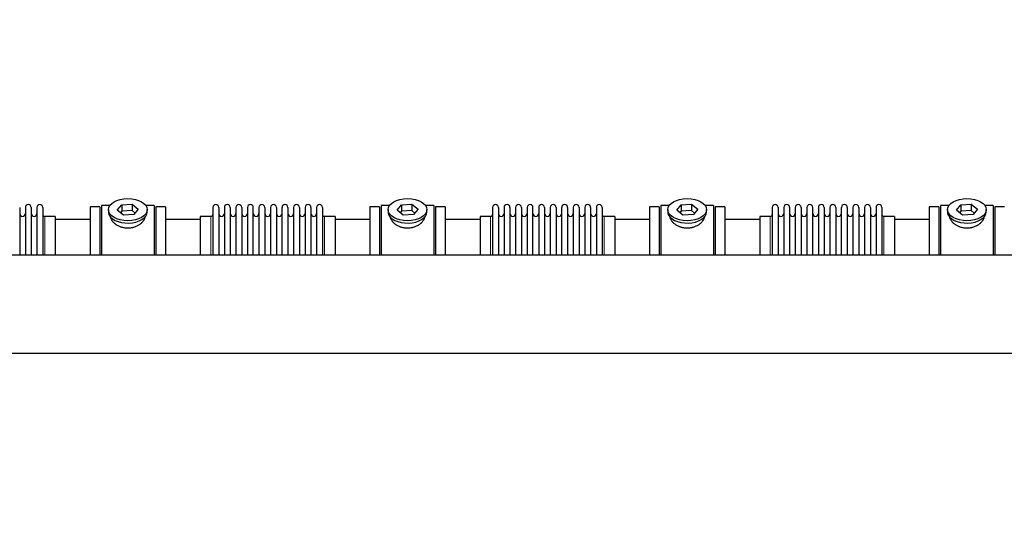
# Model space of a CAD drawing. Header units: inches. Extents: x 0 to 29700, y -16 to 21000.
# Tile 229 of 235: x 24940 to 26664, y 16731 to 17642. Entities that reach past the tile are written whole.
import ezdxf

# ---------------------------------------------------------------- set-up
doc = ezdxf.new("R2010")
doc.units = ezdxf.units.IN
doc.layers.add('1', color=7, linetype='Continuous', true_color=0xffffff)
doc.layers.add('254', color=7, linetype='Continuous', true_color=0xffffff)
doc.styles.add('latin_extended', font='simplex.shx')
doc.dimstyles.get("Standard").update_dxf_attribs({"dimtxt": 0.18, "dimasz": 0.18, "dimexe": 0.18, "dimexo": 0.0625, "dimgap": 0.09, "dimtad": 0, "dimtih": 1, "dimtoh": 1, "dimdec": 4, "dimzin": 0, "dimdsep": 46, "dimtxsty": 'Standard', "dimcen": 0.09, "dimadec": 0, "dimazin": 0, "dimtfac": 1, "dimtdec": 4, "dimtofl": 0, "dimtmove": 0, "dimatfit": 3, "dimfxl": 1, "dimtolj": 1, "dimtzin": 0, "dimarcsym": 0})

# ---------------------------------------------------------------- blocks, each defined once
blk = doc.blocks.new('_U6')
at = {"layer": '254', "color": 3, "linetype": 'Continuous', "lineweight": 13, "transparency": 16777216}
for p, q in [((17834.9, 15248.6), (17834.9, 18496.2)), ((28938.9, 16821), (28938.9, 18496.2)), ((18009.9, 18446.2), (28763.9, 18446.2))]:
    blk.add_line(p, q, dxfattribs=at)
at = {"layer": '254', "color": 3, "transparency": 16777216}
for points in [[(18009.9, 18475.4), (18009.9, 18417.1), (17834.9, 18446.2)], [(28763.9, 18417.1), (28763.9, 18475.4), (28938.9, 18446.2)]]:
    blk.add_solid(points, dxfattribs=at)
at = {"layer": 'Defpoints', "color": 0, "transparency": 16777216}
for p in [(28938.9, 18446.2), (28938.9, 16771), (17834.9, 15198.6)]:
    blk.add_point(p, dxfattribs=at)
at = {"layer": '254', "color": 2, "lineweight": 13, "transparency": 16777216, "insert": (23053.6, 18708.7), "char_height": 175, "attachment_point": 1, "style": 'latin_extended'}
blk.add_mtext('\\A1;\\C2;~11m', dxfattribs=at)

msp = doc.modelspace()

# ---------------------------------------------------------------- linework, layer by layer
at = {"layer": '1', "color": 2, "linetype": 'Continuous', "lineweight": 25}
for p, q in [((25118.212, 17317.307), (25136.603, 17318.317)), ((25136.603, 17318.317), (25136.603, 17306.849)), ((25136.603, 17318.317), (25147.323, 17309.686)), ((25608.212, 17317.307), (25626.603, 17318.317)), ((25626.603, 17318.317), (25626.603, 17306.849)), ((25626.603, 17318.317), (25637.323, 17309.686)), ((26098.212, 17317.307), (26116.603, 17318.317)), ((26116.603, 17318.317), (26116.603, 17306.849)), ((26116.603, 17318.317), (26127.323, 17309.686)), ((26588.212, 17317.307), (26606.603, 17318.317)), ((26606.603, 17318.317), (26606.603, 17306.849)), ((26606.603, 17318.317), (26617.323, 17309.686)), ((24939.532, 17312.507), (24939.532, 17229.628)), ((24949.532, 17312.507), (24949.532, 17229.628)), ((24959.732, 17312.507), (24959.732, 17229.628)), ((24969.732, 17312.507), (24969.732, 17229.628)), ((24979.932, 17312.507), (24979.932, 17229.628)), ((25079.932, 17313.607), (25062.932, 17313.607)), ((25062.932, 17313.607), (25062.932, 17229.627)), ((25079.932, 17313.607), (25079.932, 17229.627)), ((25097.152, 17315.607), (25082.932, 17315.607)), ((25082.932, 17315.607), (25082.932, 17229.631)), ((25094.932, 17308.677), (25094.932, 17304.581)), ((25110.541, 17307.667), (25118.212, 17317.307)), ((25121.26, 17299.036), (25110.541, 17307.667)), ((25118.212, 17305.839), (25116.103, 17303.189)), ((25118.212, 17317.307), (25118.212, 17305.839)), ((25136.603, 17306.849), (25118.212, 17305.839)), ((25141.761, 17302.696), (25136.603, 17306.849)), ((25147.323, 17309.686), (25139.651, 17300.046)), ((25174.932, 17315.607), (25160.712, 17315.607)), ((25162.932, 17304.581), (25162.932, 17308.677)), ((25162.932, 17304.581), (25162.932, 17304.582)), ((25174.932, 17315.607), (25174.932, 17229.631)), ((25194.932, 17313.607), (25177.932, 17313.607)), ((25177.932, 17313.607), (25177.932, 17229.627)), ((25194.932, 17313.607), (25194.932, 17229.627)), ((25277.932, 17312.507), (25277.932, 17229.618)), ((25288.132, 17312.507), (25288.132, 17229.618)), ((25298.132, 17312.507), (25298.132, 17229.618)), ((25308.332, 17312.507), (25308.332, 17229.618)), ((25318.332, 17312.507), (25318.332, 17229.618)), ((25328.532, 17312.507), (25328.532, 17229.618)), ((25338.532, 17312.507), (25338.532, 17229.618)), ((25348.732, 17229.618), (25348.732, 17312.507)), ((25358.732, 17312.507), (25358.732, 17229.618)), ((25368.932, 17312.507), (25368.932, 17229.618)), ((25378.932, 17312.507), (25378.932, 17229.628)), ((25389.132, 17312.507), (25389.132, 17229.628)), ((25399.132, 17229.628), (25399.132, 17312.507)), ((25409.332, 17312.507), (25409.332, 17229.628)), ((25419.332, 17312.507), (25419.332, 17229.628)), ((25429.532, 17312.507), (25429.532, 17229.628)), ((25439.532, 17312.507), (25439.532, 17229.628)), ((25449.732, 17312.507), (25449.732, 17229.628)), ((25459.732, 17312.507), (25459.732, 17229.628)), ((25469.932, 17312.507), (25469.932, 17229.628)), ((25569.932, 17313.607), (25552.932, 17313.607)), ((25552.932, 17313.607), (25552.932, 17229.627)), ((25569.932, 17313.607), (25569.932, 17229.627)), ((25587.152, 17315.607), (25572.932, 17315.607)), ((25572.932, 17315.607), (25572.932, 17229.631)), ((25584.932, 17308.677), (25584.932, 17304.581)), ((25600.541, 17307.667), (25608.212, 17317.307)), ((25611.26, 17299.036), (25600.541, 17307.667)), ((25608.212, 17305.839), (25606.103, 17303.189)), ((25608.212, 17317.307), (25608.212, 17305.839)), ((25626.603, 17306.849), (25608.212, 17305.839)), ((25631.761, 17302.696), (25626.603, 17306.849)), ((25637.323, 17309.686), (25629.651, 17300.046)), ((25664.932, 17315.607), (25650.712, 17315.607)), ((25652.932, 17304.581), (25652.932, 17308.677)), ((25652.932, 17304.581), (25652.932, 17304.582)), ((25664.932, 17315.607), (25664.932, 17229.631)), ((25684.932, 17313.607), (25667.932, 17313.607)), ((25667.932, 17313.607), (25667.932, 17229.627)), ((25684.932, 17313.607), (25684.932, 17229.627)), ((25767.932, 17312.507), (25767.932, 17229.618)), ((25778.132, 17312.507), (25778.132, 17229.618)), ((25788.132, 17312.507), (25788.132, 17229.618)), ((25798.332, 17312.507), (25798.332, 17229.618)), ((25808.332, 17312.507), (25808.332, 17229.618)), ((25818.532, 17312.507), (25818.532, 17229.618)), ((25828.532, 17312.507), (25828.532, 17229.618)), ((25838.732, 17229.618), (25838.732, 17312.507)), ((25848.732, 17312.507), (25848.732, 17229.618)), ((25858.932, 17312.507), (25858.932, 17229.618)), ((25868.932, 17312.507), (25868.932, 17229.628)), ((25879.132, 17312.507), (25879.132, 17229.628)), ((25889.132, 17229.628), (25889.132, 17312.507)), ((25899.332, 17312.507), (25899.332, 17229.628)), ((25909.332, 17312.507), (25909.332, 17229.628)), ((25919.532, 17312.507), (25919.532, 17229.628)), ((25929.532, 17312.507), (25929.532, 17229.628)), ((25939.732, 17312.507), (25939.732, 17229.628)), ((25949.732, 17312.507), (25949.732, 17229.628)), ((25959.932, 17312.507), (25959.932, 17229.628)), ((26059.932, 17313.607), (26042.932, 17313.607)), ((26042.932, 17313.607), (26042.932, 17229.627)), ((26059.932, 17313.607), (26059.932, 17229.627)), ((26077.152, 17315.607), (26062.932, 17315.607)), ((26062.932, 17315.607), (26062.932, 17229.631)), ((26074.932, 17308.677), (26074.932, 17304.581)), ((26090.541, 17307.667), (26098.212, 17317.307)), ((26101.26, 17299.036), (26090.541, 17307.667)), ((26098.212, 17305.839), (26096.103, 17303.189)), ((26098.212, 17317.307), (26098.212, 17305.839)), ((26116.603, 17306.849), (26098.212, 17305.839)), ((26121.761, 17302.696), (26116.603, 17306.849)), ((26127.323, 17309.686), (26119.651, 17300.046)), ((26154.932, 17315.607), (26140.712, 17315.607)), ((26142.932, 17304.581), (26142.932, 17308.677)), ((26142.932, 17304.581), (26142.932, 17304.582)), ((26154.932, 17315.607), (26154.932, 17229.631)), ((26174.932, 17313.607), (26157.932, 17313.607)), ((26157.932, 17313.607), (26157.932, 17229.627)), ((26174.932, 17313.607), (26174.932, 17229.627)), ((26257.932, 17312.507), (26257.932, 17229.618)), ((26268.132, 17312.507), (26268.132, 17229.618)), ((26278.132, 17312.507), (26278.132, 17229.618)), ((26288.332, 17312.507), (26288.332, 17229.618)), ((26298.332, 17312.507), (26298.332, 17229.618)), ((26308.532, 17312.507), (26308.532, 17229.618)), ((26318.532, 17312.507), (26318.532, 17229.618)), ((26328.732, 17229.618), (26328.732, 17312.507)), ((26338.732, 17312.507), (26338.732, 17229.618)), ((26348.932, 17312.507), (26348.932, 17229.618)), ((26358.932, 17312.507), (26358.932, 17229.628)), ((26369.132, 17312.507), (26369.132, 17229.628)), ((26379.132, 17229.628), (26379.132, 17312.507)), ((26389.332, 17312.507), (26389.332, 17229.628)), ((26399.332, 17312.507), (26399.332, 17229.628)), ((26409.532, 17312.507), (26409.532, 17229.628)), ((26419.532, 17312.507), (26419.532, 17229.628)), ((26429.732, 17312.507), (26429.732, 17229.628)), ((26439.732, 17312.507), (26439.732, 17229.628)), ((26449.932, 17312.507), (26449.932, 17229.628)), ((26549.932, 17313.607), (26532.932, 17313.607)), ((26532.932, 17313.607), (26532.932, 17229.627)), ((26549.932, 17313.607), (26549.932, 17229.627)), ((26567.152, 17315.607), (26552.932, 17315.607)), ((26552.932, 17315.607), (26552.932, 17229.631)), ((26564.932, 17308.677), (26564.932, 17304.581)), ((26580.541, 17307.667), (26588.212, 17317.307)), ((26591.26, 17299.036), (26580.541, 17307.667)), ((26588.212, 17305.839), (26586.103, 17303.189)), ((26588.212, 17317.307), (26588.212, 17305.839)), ((26606.603, 17306.849), (26588.212, 17305.839)), ((26611.761, 17302.696), (26606.603, 17306.849)), ((26617.323, 17309.686), (26609.651, 17300.046)), ((26644.932, 17315.607), (26630.712, 17315.607)), ((26632.932, 17304.581), (26632.932, 17308.677)), ((26632.932, 17304.581), (26632.932, 17304.582)), ((26644.932, 17315.607), (26644.932, 17229.631)), ((26664.932, 17313.607), (26647.932, 17313.607)), ((26647.932, 17313.607), (26647.932, 17229.627)), ((25001.932, 17296.757), (24983.432, 17296.757)), ((25062.932, 17291.107), (25001.926, 17291.107)), ((25001.932, 17296.757), (25001.932, 17229.635)), ((25139.651, 17300.046), (25121.26, 17299.036)), ((25255.937, 17291.107), (25194.932, 17291.107)), ((25274.432, 17296.757), (25255.932, 17296.757)), ((25255.932, 17296.757), (25255.932, 17229.627)), ((25491.932, 17296.757), (25473.432, 17296.757)), ((25552.932, 17291.107), (25491.926, 17291.107)), ((25491.932, 17296.757), (25491.932, 17229.635)), ((25629.651, 17300.046), (25611.26, 17299.036)), ((25745.937, 17291.107), (25684.932, 17291.107)), ((25764.432, 17296.757), (25745.932, 17296.757)), ((25745.932, 17296.757), (25745.932, 17229.627)), ((25981.932, 17296.757), (25963.432, 17296.757)), ((26042.932, 17291.107), (25981.926, 17291.107)), ((25981.932, 17296.757), (25981.932, 17229.635)), ((26119.651, 17300.046), (26101.26, 17299.036)), ((26235.937, 17291.107), (26174.932, 17291.107)), ((26254.432, 17296.757), (26235.932, 17296.757)), ((26235.932, 17296.757), (26235.932, 17229.627)), ((26471.932, 17296.757), (26453.432, 17296.757)), ((26532.932, 17291.107), (26471.926, 17291.107)), ((26471.932, 17296.757), (26471.932, 17229.635)), ((26609.651, 17300.046), (26591.26, 17299.036)), ((22959.932, 17229.627), (27485.932, 17229.627)), ((22959.932, 17056.827), (27485.932, 17056.827))]:
    msp.add_line(p, q, dxfattribs=at)
at = {"layer": '1', "color": 110, "linetype": 'Continuous', "lineweight": 13}
for p, q in [((24983.432, 17296.757), (24983.432, 17229.635)), ((25274.432, 17296.757), (25274.432, 17229.627)), ((25473.432, 17296.757), (25473.432, 17229.635)), ((25764.432, 17296.757), (25764.432, 17229.627)), ((25963.432, 17296.757), (25963.432, 17229.635)), ((26254.432, 17296.757), (26254.432, 17229.627)), ((26453.432, 17296.757), (26453.432, 17229.635))]:
    msp.add_line(p, q, dxfattribs=at)
at = {"layer": '1', "color": 2, "linetype": 'Continuous', "lineweight": 25}
for centre, radius, start, end in [((24944.532, 17301.757), 5, 180, 0), ((24954.632, 17312.507), 5.1, 0, 180), ((24964.732, 17301.757), 5, 180, 0), ((24974.832, 17312.507), 5.1, 0, 180), ((25283.032, 17312.507), 5.1, 0, 180), ((25293.132, 17301.757), 5, 180, 0), ((25303.232, 17312.507), 5.1, 0, 180), ((25313.332, 17301.757), 5, 180, 0), ((25323.432, 17312.507), 5.1, 0, 180), ((25333.532, 17301.757), 5, 180, 0), ((25343.632, 17312.507), 5.1, 0, 180), ((25353.732, 17301.757), 5, 180, 0), ((25363.832, 17312.507), 5.1, 0, 180), ((25373.932, 17301.757), 5, 180, 0), ((25384.032, 17312.507), 5.1, 0, 180), ((25394.132, 17301.757), 5, 180, 0), ((25404.232, 17312.507), 5.1, 0, 180), ((25414.332, 17301.757), 5, 180, 0), ((25424.432, 17312.507), 5.1, 0, 180), ((25434.532, 17301.757), 5, 180, 0), ((25444.632, 17312.507), 5.1, 0, 180), ((25454.732, 17301.757), 5, 180, 0), ((25464.832, 17312.507), 5.1, 0, 180), ((25773.032, 17312.507), 5.1, 0, 180), ((25783.132, 17301.757), 5, 180, 0), ((25793.232, 17312.507), 5.1, 0, 180), ((25803.332, 17301.757), 5, 180, 0), ((25813.432, 17312.507), 5.1, 0, 180), ((25823.532, 17301.757), 5, 180, 0), ((25833.632, 17312.507), 5.1, 0, 180), ((25843.732, 17301.757), 5, 180, 0), ((25853.832, 17312.507), 5.1, 0, 180), ((25863.932, 17301.757), 5, 180, 0), ((25874.032, 17312.507), 5.1, 0, 180), ((25884.132, 17301.757), 5, 180, 0), ((25894.232, 17312.507), 5.1, 0, 180), ((25904.332, 17301.757), 5, 180, 0), ((25914.432, 17312.507), 5.1, 0, 180), ((25924.532, 17301.757), 5, 180, 0), ((25934.632, 17312.507), 5.1, 0, 180), ((25944.732, 17301.757), 5, 180, 0), ((25954.832, 17312.507), 5.1, 0, 180), ((26263.032, 17312.507), 5.1, 0, 180), ((26273.132, 17301.757), 5, 180, 0), ((26283.232, 17312.507), 5.1, 0, 180), ((26293.332, 17301.757), 5, 180, 0), ((26303.432, 17312.507), 5.1, 0, 180), ((26313.532, 17301.757), 5, 180, 0), ((26323.632, 17312.507), 5.1, 0, 180), ((26333.732, 17301.757), 5, 180, 0), ((26343.832, 17312.507), 5.1, 0, 180), ((26353.932, 17301.757), 5, 180, 0), ((26364.032, 17312.507), 5.1, 0, 180), ((26374.132, 17301.757), 5, 180, 0), ((26384.232, 17312.507), 5.1, 0, 180), ((26394.332, 17301.757), 5, 180, 0), ((26404.432, 17312.507), 5.1, 0, 180), ((26414.532, 17301.757), 5, 180, 0), ((26424.632, 17312.507), 5.1, 0, 180), ((26434.732, 17301.757), 5, 180, 0), ((26444.832, 17312.507), 5.1, 0, 180), ((24983.432, 17300.257), 3.5, 180, 270), ((25274.432, 17300.257), 3.5, 270, 0), ((25473.432, 17300.257), 3.5, 180, 270), ((25764.432, 17300.257), 3.5, 270, 0), ((25963.432, 17300.257), 3.5, 180, 270), ((26254.432, 17300.257), 3.5, 270, 0), ((26453.432, 17300.257), 3.5, 180, 270)]:
    msp.add_arc(centre, radius, start, end, dxfattribs=at)
for centre in [(25128.932, 17308.677), (25618.932, 17308.677), (26108.932, 17308.677), (26598.932, 17308.677)]:
    msp.add_ellipse(centre, major_axis=(34, 0), ratio=0.57357644, dxfattribs=at)
for centre, start_param, end_param in [((25128.932, 17304.581), 3.14156817, 3.23699405), ((25128.932, 17304.581), 3.23699405, 6.28318531), ((25618.932, 17304.581), 3.14156817, 3.23699405), ((25618.932, 17304.581), 3.23699405, 6.28318531), ((26108.932, 17304.581), 3.14156817, 3.23699405), ((26108.932, 17304.581), 3.23699405, 6.28318531), ((26598.932, 17304.581), 3.14156817, 3.23699405), ((26598.932, 17304.581), 3.23699405, 6.28318531)]:
    msp.add_ellipse(centre, major_axis=(34, 0), ratio=0.57357644, start_param=start_param, end_param=end_param, dxfattribs=at)
for points in [[(25158.932, 17296.8), (25158.932, 17296.782), (25158.932, 17296.764), (25158.929, 17296.175), (25158.876, 17295.596), (25158.676, 17294.427), (25158.528, 17293.835), (25158.138, 17292.641), (25157.895, 17292.038), (25157.568, 17291.354), (25157.531, 17291.277), (25157.455, 17291.125), (25157.416, 17291.049), (25157.298, 17290.82), (25157.216, 17290.667), (25156.964, 17290.211), (25156.784, 17289.909), (25156.214, 17289.005), (25155.792, 17288.408), (25154.865, 17287.228), (25154.359, 17286.645), (25153.538, 17285.783), (25153.253, 17285.497), (25152.884, 17285.144), (25152.81, 17285.073), (25152.66, 17284.932), (25152.434, 17284.722), (25152.203, 17284.515), (25151.422, 17283.829), (25150.765, 17283.299), (25149.385, 17282.278), (25148.663, 17281.787), (25147.53, 17281.083), (25147.144, 17280.853), (25146.553, 17280.518), (25146.254, 17280.352), (25145.95, 17280.189), (25145.747, 17280.082), (25145.644, 17280.028), (25144.72, 17279.552), (25143.879, 17279.158), (25142.154, 17278.435), (25141.272, 17278.104), (25139.467, 17277.508), (25138.543, 17277.243), (25137.363, 17276.955), (25137.007, 17276.872), (25136.648, 17276.794), (25136.408, 17276.743), (25136.287, 17276.718), (25135.685, 17276.596), (25135.202, 17276.509), (25133.749, 17276.276), (25132.777, 17276.16), (25130.823, 17276.006), (25129.842, 17275.968), (25128.364, 17275.971), (25127.871, 17275.982), (25127.128, 17276.014), (25126.819, 17276.03), (25126.509, 17276.051), (25126.385, 17276.059), (25126.323, 17276.063), (25126.137, 17276.077), (25126.013, 17276.087), (25124.901, 17276.18), (25123.925, 17276.302), (25122, 17276.62), (25121.05, 17276.817), (25119.175, 17277.283), (25118.251, 17277.552), (25117.225, 17277.896), (25117.111, 17277.935), (25116.884, 17278.014), (25116.77, 17278.053), (25116.432, 17278.174), (25116.209, 17278.257), (25115.542, 17278.51), (25115.105, 17278.686), (25113.814, 17279.236), (25112.979, 17279.631), (25111.363, 17280.475), (25110.582, 17280.924), (25109.637, 17281.517), (25109.357, 17281.698), (25109.08, 17281.882), (25108.896, 17282.005), (25108.804, 17282.067), (25108.349, 17282.379), (25107.995, 17282.633), (25106.961, 17283.407), (25106.309, 17283.94), (25105.079, 17285.033), (25104.501, 17285.594), (25103.689, 17286.455), (25103.428, 17286.745), (25103.05, 17287.185), (25102.865, 17287.407), (25102.685, 17287.63), (25102.566, 17287.779), (25102.507, 17287.854), (25101.985, 17288.526), (25101.567, 17289.126), (25100.822, 17290.328), (25100.494, 17290.929), (25099.928, 17292.133), (25099.691, 17292.734), (25099.451, 17293.486), (25099.384, 17293.711), (25099.323, 17293.936), (25099.284, 17294.086), (25099.265, 17294.161), (25099.175, 17294.535), (25099.116, 17294.831), (25098.977, 17295.692), (25098.932, 17296.25), (25098.932, 17296.796)], [(25648.932, 17296.8), (25648.932, 17296.782), (25648.932, 17296.764), (25648.929, 17296.175), (25648.876, 17295.596), (25648.676, 17294.427), (25648.528, 17293.835), (25648.138, 17292.641), (25647.895, 17292.038), (25647.568, 17291.354), (25647.531, 17291.277), (25647.455, 17291.125), (25647.416, 17291.049), (25647.298, 17290.82), (25647.216, 17290.667), (25646.964, 17290.211), (25646.784, 17289.909), (25646.214, 17289.005), (25645.792, 17288.408), (25644.865, 17287.228), (25644.359, 17286.645), (25643.538, 17285.783), (25643.253, 17285.497), (25642.884, 17285.144), (25642.81, 17285.073), (25642.66, 17284.932), (25642.434, 17284.722), (25642.203, 17284.515), (25641.422, 17283.829), (25640.765, 17283.299), (25639.385, 17282.278), (25638.663, 17281.787), (25637.53, 17281.083), (25637.144, 17280.853), (25636.553, 17280.518), (25636.254, 17280.352), (25635.95, 17280.189), (25635.747, 17280.082), (25635.644, 17280.028), (25634.72, 17279.552), (25633.879, 17279.158), (25632.154, 17278.435), (25631.272, 17278.104), (25629.467, 17277.508), (25628.543, 17277.243), (25627.363, 17276.955), (25627.007, 17276.872), (25626.648, 17276.794), (25626.408, 17276.743), (25626.287, 17276.718), (25625.685, 17276.596), (25625.202, 17276.509), (25623.749, 17276.276), (25622.777, 17276.16), (25620.823, 17276.006), (25619.842, 17275.968), (25618.364, 17275.971), (25617.871, 17275.982), (25617.128, 17276.014), (25616.819, 17276.03), (25616.509, 17276.051), (25616.385, 17276.059), (25616.323, 17276.063), (25616.137, 17276.077), (25616.013, 17276.087), (25614.901, 17276.18), (25613.925, 17276.302), (25612, 17276.62), (25611.05, 17276.817), (25609.175, 17277.283), (25608.251, 17277.552), (25607.225, 17277.896), (25607.111, 17277.935), (25606.884, 17278.014), (25606.77, 17278.053), (25606.432, 17278.174), (25606.209, 17278.257), (25605.542, 17278.51), (25605.105, 17278.686), (25603.814, 17279.236), (25602.979, 17279.631), (25601.363, 17280.475), (25600.582, 17280.924), (25599.637, 17281.517), (25599.357, 17281.698), (25599.08, 17281.882), (25598.896, 17282.005), (25598.804, 17282.067), (25598.349, 17282.379), (25597.995, 17282.633), (25596.961, 17283.407), (25596.309, 17283.94), (25595.079, 17285.033), (25594.501, 17285.594), (25593.689, 17286.455), (25593.428, 17286.745), (25593.05, 17287.185), (25592.865, 17287.407), (25592.685, 17287.63), (25592.566, 17287.779), (25592.507, 17287.854), (25591.985, 17288.526), (25591.567, 17289.126), (25590.822, 17290.328), (25590.494, 17290.929), (25589.928, 17292.133), (25589.691, 17292.734), (25589.451, 17293.486), (25589.384, 17293.711), (25589.323, 17293.936), (25589.284, 17294.086), (25589.265, 17294.161), (25589.175, 17294.535), (25589.116, 17294.831), (25588.977, 17295.692), (25588.932, 17296.25), (25588.932, 17296.796)], [(26138.932, 17296.8), (26138.932, 17296.782), (26138.932, 17296.764), (26138.929, 17296.175), (26138.876, 17295.596), (26138.676, 17294.427), (26138.528, 17293.835), (26138.138, 17292.641), (26137.895, 17292.038), (26137.568, 17291.354), (26137.531, 17291.277), (26137.455, 17291.125), (26137.416, 17291.049), (26137.298, 17290.82), (26137.216, 17290.667), (26136.964, 17290.211), (26136.784, 17289.909), (26136.214, 17289.005), (26135.792, 17288.408), (26134.865, 17287.228), (26134.359, 17286.645), (26133.538, 17285.783), (26133.253, 17285.497), (26132.884, 17285.144), (26132.81, 17285.073), (26132.66, 17284.932), (26132.434, 17284.722), (26132.203, 17284.515), (26131.422, 17283.829), (26130.765, 17283.299), (26129.385, 17282.278), (26128.663, 17281.787), (26127.53, 17281.083), (26127.144, 17280.853), (26126.553, 17280.518), (26126.254, 17280.352), (26125.95, 17280.189), (26125.747, 17280.082), (26125.644, 17280.028), (26124.72, 17279.552), (26123.879, 17279.158), (26122.154, 17278.435), (26121.272, 17278.104), (26119.467, 17277.508), (26118.543, 17277.243), (26117.363, 17276.955), (26117.007, 17276.872), (26116.648, 17276.794), (26116.408, 17276.743), (26116.287, 17276.718), (26115.685, 17276.596), (26115.202, 17276.509), (26113.749, 17276.276), (26112.777, 17276.16), (26110.823, 17276.006), (26109.842, 17275.968), (26108.364, 17275.971), (26107.871, 17275.982), (26107.128, 17276.014), (26106.819, 17276.03), (26106.509, 17276.051), (26106.385, 17276.059), (26106.323, 17276.063), (26106.137, 17276.077), (26106.013, 17276.087), (26104.901, 17276.18), (26103.925, 17276.302), (26102, 17276.62), (26101.05, 17276.817), (26099.175, 17277.283), (26098.251, 17277.552), (26097.225, 17277.896), (26097.111, 17277.935), (26096.884, 17278.014), (26096.77, 17278.053), (26096.432, 17278.174), (26096.209, 17278.257), (26095.542, 17278.51), (26095.105, 17278.686), (26093.814, 17279.236), (26092.979, 17279.631), (26091.363, 17280.475), (26090.582, 17280.924), (26089.637, 17281.517), (26089.357, 17281.698), (26089.08, 17281.882), (26088.896, 17282.005), (26088.804, 17282.067), (26088.349, 17282.379), (26087.995, 17282.633), (26086.961, 17283.407), (26086.309, 17283.94), (26085.079, 17285.033), (26084.501, 17285.594), (26083.689, 17286.455), (26083.428, 17286.745), (26083.05, 17287.185), (26082.865, 17287.407), (26082.685, 17287.63), (26082.566, 17287.779), (26082.507, 17287.854), (26081.985, 17288.526), (26081.567, 17289.126), (26080.822, 17290.328), (26080.494, 17290.929), (26079.928, 17292.133), (26079.691, 17292.734), (26079.451, 17293.486), (26079.384, 17293.711), (26079.323, 17293.936), (26079.284, 17294.086), (26079.265, 17294.161), (26079.175, 17294.535), (26079.116, 17294.831), (26078.977, 17295.692), (26078.932, 17296.25), (26078.932, 17296.796)], [(26628.932, 17296.8), (26628.932, 17296.782), (26628.932, 17296.764), (26628.929, 17296.175), (26628.876, 17295.596), (26628.676, 17294.427), (26628.528, 17293.835), (26628.138, 17292.641), (26627.895, 17292.038), (26627.568, 17291.354), (26627.531, 17291.277), (26627.455, 17291.125), (26627.416, 17291.049), (26627.298, 17290.82), (26627.216, 17290.667), (26626.964, 17290.211), (26626.784, 17289.909), (26626.214, 17289.005), (26625.792, 17288.408), (26624.865, 17287.228), (26624.359, 17286.645), (26623.538, 17285.783), (26623.253, 17285.497), (26622.884, 17285.144), (26622.81, 17285.073), (26622.66, 17284.932), (26622.434, 17284.722), (26622.203, 17284.515), (26621.422, 17283.829), (26620.765, 17283.299), (26619.385, 17282.278), (26618.663, 17281.787), (26617.53, 17281.083), (26617.144, 17280.853), (26616.553, 17280.518), (26616.254, 17280.352), (26615.95, 17280.189), (26615.747, 17280.082), (26615.644, 17280.028), (26614.72, 17279.552), (26613.879, 17279.158), (26612.154, 17278.435), (26611.272, 17278.104), (26609.467, 17277.508), (26608.543, 17277.243), (26607.363, 17276.955), (26607.007, 17276.872), (26606.648, 17276.794), (26606.408, 17276.743), (26606.287, 17276.718), (26605.685, 17276.596), (26605.202, 17276.509), (26603.749, 17276.276), (26602.777, 17276.16), (26600.823, 17276.006), (26599.842, 17275.968), (26598.364, 17275.971), (26597.871, 17275.982), (26597.128, 17276.014), (26596.819, 17276.03), (26596.509, 17276.051), (26596.385, 17276.059), (26596.323, 17276.063), (26596.137, 17276.077), (26596.013, 17276.087), (26594.901, 17276.18), (26593.925, 17276.302), (26592, 17276.62), (26591.05, 17276.817), (26589.175, 17277.283), (26588.251, 17277.552), (26587.225, 17277.896), (26587.111, 17277.935), (26586.884, 17278.014), (26586.77, 17278.053), (26586.432, 17278.174), (26586.209, 17278.257), (26585.542, 17278.51), (26585.105, 17278.686), (26583.814, 17279.236), (26582.979, 17279.631), (26581.363, 17280.475), (26580.582, 17280.924), (26579.637, 17281.517), (26579.357, 17281.698), (26579.08, 17281.882), (26578.896, 17282.005), (26578.804, 17282.067), (26578.349, 17282.379), (26577.995, 17282.633), (26576.961, 17283.407), (26576.309, 17283.94), (26575.079, 17285.033), (26574.501, 17285.594), (26573.689, 17286.455), (26573.428, 17286.745), (26573.05, 17287.185), (26572.865, 17287.407), (26572.685, 17287.63), (26572.566, 17287.779), (26572.507, 17287.854), (26571.985, 17288.526), (26571.567, 17289.126), (26570.822, 17290.328), (26570.494, 17290.929), (26569.928, 17292.133), (26569.691, 17292.734), (26569.451, 17293.486), (26569.384, 17293.711), (26569.323, 17293.936), (26569.284, 17294.086), (26569.265, 17294.161), (26569.175, 17294.535), (26569.116, 17294.831), (26568.977, 17295.692), (26568.932, 17296.25), (26568.932, 17296.796)]]:
    msp.add_open_spline(points, degree=3, knots=[0, 0, 0, 0, 0.00096872, 0.00096872, 0.03221774, 0.03221774, 0.06346677, 0.06346677, 0.09471579, 0.09471579, 0.09862192, 0.09862192, 0.10252805, 0.10252805, 0.1103403, 0.1103403, 0.12596481, 0.12596481, 0.15721384, 0.15721384, 0.18846286, 0.18846286, 0.20408737, 0.20408737, 0.2079935, 0.2079935, 0.21189963, 0.21971188, 0.21971188, 0.25096091, 0.25096091, 0.28220993, 0.28220993, 0.29783444, 0.29783444, 0.3056467, 0.30955283, 0.30955283, 0.31345895, 0.31345895, 0.34470798, 0.34470798, 0.375957, 0.375957, 0.40720602, 0.40720602, 0.41501828, 0.41892441, 0.41892441, 0.42283054, 0.42283054, 0.43845505, 0.43845505, 0.46970407, 0.46970407, 0.5009531, 0.5009531, 0.51657761, 0.51657761, 0.52438986, 0.52634293, 0.52634293, 0.52829599, 0.52829599, 0.53220212, 0.53220212, 0.56345114, 0.56345114, 0.59470017, 0.59470017, 0.62594919, 0.62594919, 0.62985532, 0.62985532, 0.63376144, 0.63376144, 0.6415737, 0.6415737, 0.65719821, 0.65719821, 0.68844724, 0.68844724, 0.71969626, 0.71969626, 0.72750852, 0.73141464, 0.73141464, 0.73532077, 0.73532077, 0.75094528, 0.75094528, 0.78219431, 0.78219431, 0.81344333, 0.81344333, 0.82906784, 0.82906784, 0.8368801, 0.84078623, 0.84078623, 0.84469235, 0.84469235, 0.87594138, 0.87594138, 0.9071904, 0.9071904, 0.93843942, 0.93843942, 0.94625168, 0.95015781, 0.95015781, 0.95406394, 0.95406394, 0.96968845, 0.96968845, 1, 1, 1, 1], dxfattribs=at)

# ---------------------------------------------------------------- dimensions: what is measured, and where the dimension line sits
at = {"layer": '254', "color": 2, "linetype": 'Continuous', "lineweight": 13}
dim = msp.add_linear_dim(base=(28938.932, 18446.224), p1=(17834.932, 15198.607), p2=(28938.932, 16771.04), text='\\C2;~11m', dimstyle='Standard', override={"dimscale": 50, "dimtxt": 3.5, "dimasz": 3.5, "dimexe": 1, "dimexo": 1, "dimgap": 1.75, "dimtad": 1, "dimtih": 1, "dimtoh": 0, "dimdec": 2, "dimlfac": 0.02, "dimzin": 8, "dimdsep": 46, "dimlunit": 2, "dimpost": '', "dimtxsty": 'latin_extended', "dimsah": 1, "dimse1": 0, "dimse2": 0, "dimsd1": 0, "dimsd2": 0, "dimclrd": 3, "dimclre": 3, "dimclrt": 2, "dimtol": 0, "dimtm": -0.1, "dimtfac": 0.714286, "dimtdec": 3, "dimtofl": 1, "dimtmove": 0, "dimtzin": 8, "dimlwd": 13, "dimlwe": 13}, dxfattribs=at)
dim.commit()
dim.dimension.update_dxf_attribs({"geometry": '_U6', "text_midpoint": (23386.932, 18446.224), "dimtype": 160})

doc.saveas('drawing.dxf')
